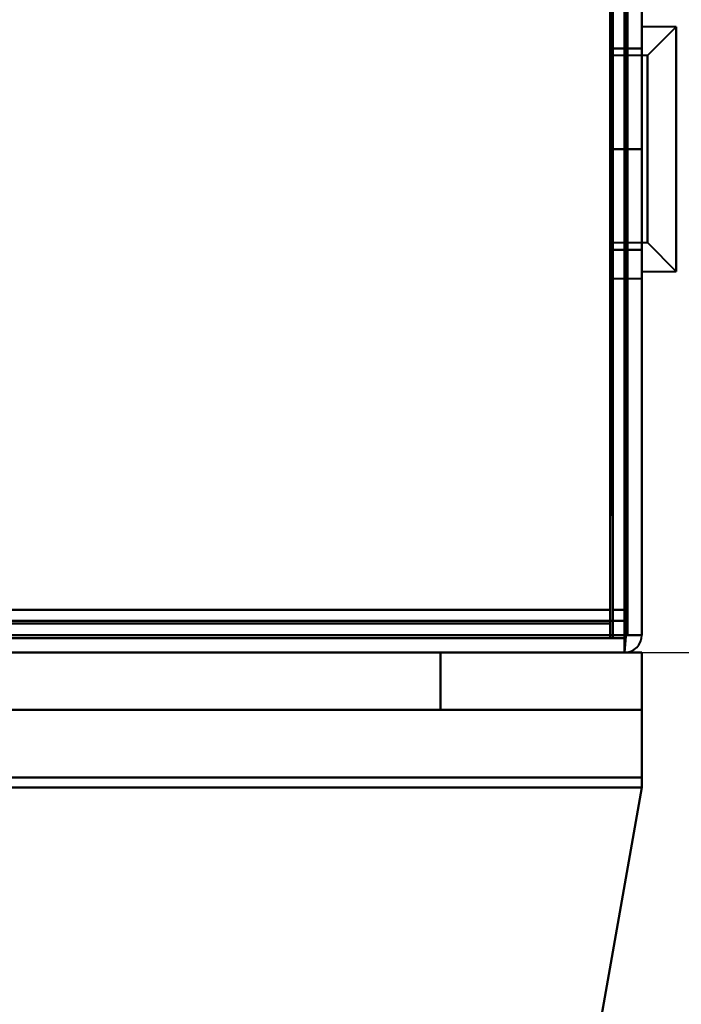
# Model space of a CAD drawing. Header units: millimetres. Extents: x -1442 to 3067, y -120 to 1010.
# Tile 23 of 71: x 303 to 326, y 116 to 150. Entities that reach past the tile are written whole.
import ezdxf

# ---------------------------------------------------------------- set-up
doc = ezdxf.new("R2010")
doc.units = ezdxf.units.MM
doc.layers.add('G-IMPT', color=8, linetype='Continuous', lineweight=40)

# ---------------------------------------------------------------- blocks, each defined once
blk = doc.blocks.new('NEXA 700 CALQUES_dwg-751640-Gauche')
at = {"layer": 'G-IMPT'}
for p, q in [((324.5, 129.472), (324.5, 902.272)), ((325, 128.972), (325, 206.072)), ((324, 145.872), (324, 150.372)), ((324, 150.372), (324, 145.872)), ((324, 150.372), (324, 141.372)), ((325, 141.372), (325, 150.372)), ((325, 145.872), (325, 150.372)), ((325, 150.372), (325, 145.872)), ((326.2, 150.122), (325, 150.122)), ((325, 145.872), (325, 150.122)), ((325, 150.122), (325, 145.872)), ((326.2, 150.122), (325.2, 149.122)), ((326.2, 145.872), (326.2, 150.122)), ((326.2, 150.122), (326.2, 145.872)), ((325.2, 149.122), (324, 149.122)), ((324, 145.872), (324, 149.122)), ((324, 149.122), (324, 145.872)), ((325.2, 145.872), (325.2, 149.122)), ((325.2, 149.122), (325.2, 145.872)), ((324, 142.622), (324, 145.872)), ((324, 145.872), (324, 142.622)), ((324, 141.372), (324, 145.872)), ((324, 145.872), (324, 141.372)), ((325, 141.622), (325, 145.872)), ((325, 145.872), (325, 141.622)), ((325, 141.372), (325, 145.872)), ((325, 145.872), (325, 141.372)), ((325.2, 142.622), (325.2, 145.872)), ((325.2, 145.872), (325.2, 142.622)), ((326.2, 141.622), (326.2, 145.872)), ((326.2, 145.872), (326.2, 141.622)), ((324, 142.622), (325.2, 142.622)), ((325.2, 142.622), (326.2, 141.622)), ((325, 141.622), (326.2, 141.622)), ((324, 141.372), (325, 141.372)), ((323.9, 129.472), (324.5, 129.472)), ((323.9, 128.872), (323.9, 129.472)), ((324.5, 129.472), (323.9, 129.472)), ((323.9, 129.472), (323.9, 128.872)), ((323.9, 129.472), (324.5, 129.472)), ((323.9, 128.872), (323.9, 129.472)), ((324.5, 129.472), (323.9, 129.472)), ((323.9, 129.472), (323.9, 128.872)), ((-360.9, 128.872), (323.9, 128.872)), ((325, 128.972), (324.4, 128.972)), ((325, 128.972), (324.4, 128.972)), ((324.4, 128.972), (325, 128.972)), ((324.4, 128.972), (324.4, 128.372)), ((324.4, 128.372), (324.4, 128.972)), ((324.4, 128.972), (325, 128.972)), ((324.4, 128.372), (324.4, 128.972)), ((324.4, 128.972), (324.4, 128.372)), ((324.4, 128.972), (324.4, 128.372)), ((324.4, 128.372), (324.4, 128.972)), ((324.4, 128.972), (324.4, 128.372)), ((324.4, 128.372), (324.4, 128.972)), ((-361.4, 128.372), (324.4, 128.372)), ((325, 128.372), (-345, 128.372)), ((-326.4, 128.372), (324.4, 128.372)), ((318, 128.372), (324.4, 128.372)), ((318, 128.372), (324.4, 128.372)), ((324.4, 128.372), (318, 128.372)), ((324.4, 128.372), (318, 128.372)), ((324.4, 128.372), (318, 128.372)), ((324.4, 128.372), (318, 128.372)), ((318, 128.372), (324.4, 128.372)), ((318, 128.372), (324.4, 128.372)), ((324.4, 128.372), (325, 128.372)), ((324.4, 128.372), (325, 128.372)), ((325, 128.372), (324.4, 128.372)), ((325, 128.372), (324.4, 128.372)), ((324.4, 128.372), (325, 128.372)), ((324.4, 128.372), (325, 128.372)), ((325, 128.372), (324.4, 128.372)), ((325, 128.372), (324.4, 128.372)), ((325, 126.372), (325, 128.372)), ((325, 126.372), (325, 128.372)), ((325, 123.678), (325, 128.372)), ((325, 123.678), (325, 128.372)), ((325, 128.372), (325, 123.678)), ((325, 128.372), (325, 123.678)), ((325, 123.678), (325, 128.372)), ((325, 123.678), (325, 128.372)), ((325, 126.372), (-345, 126.372)), ((325, 126.372), (-345, 126.372)), ((318, 126.372), (325, 126.372)), ((325, 126.372), (318, 126.372)), ((325, 126.372), (318, 126.372)), ((318, 126.372), (325, 126.372)), ((318, 126.372), (325, 126.372)), ((325, 126.372), (318, 126.372)), ((318, 126.372), (325, 126.372)), ((325, 126.372), (318, 126.372)), ((325, 124.025), (325, 126.372)), ((325, 124.025), (325, 126.372)), ((325, 126.372), (325, 124.025)), ((325, 126.372), (325, 124.025)), ((325, 124.025), (325, 126.372)), ((325, 124.025), (325, 126.372)), ((325, 126.372), (325, 124.025)), ((325, 126.372), (325, 124.025))]:
    blk.add_line(p, q, dxfattribs=at)
at = {"layer": 'G-IMPT', "flags": 128}
for points in [[(325, 902.772), (325, 709.322), (325, 515.872), (325, 322.422), (325, 128.972)], [(325, 128.972), (325, 322.422), (325, 515.872), (325, 709.322), (325, 902.772)], [(325, 128.972), (325, 322.422), (325, 515.872), (325, 709.322), (325, 902.772)], [(325, 902.772), (325, 709.322), (325, 515.872), (325, 322.422), (325, 128.972)], [(323.9, 129.472), (323.9, 322.672), (323.9, 515.872), (323.9, 709.072), (323.9, 902.272)], [(323.9, 902.272), (323.9, 709.072), (323.9, 515.872), (323.9, 322.672), (323.9, 129.472)], [(324, 902.272), (324, 709.072), (324, 515.872), (324, 322.672), (324, 129.472)], [(324, 129.472), (324, 322.672), (324, 515.872), (324, 709.072), (324, 902.272)], [(324.5, 902.272), (324.5, 709.072), (324.5, 515.872), (324.5, 322.672), (324.5, 129.472)], [(324.5, 129.472), (324.5, 322.672), (324.5, 515.872), (324.5, 709.072), (324.5, 902.272)], [(324.5, 902.272), (324.5, 709.072), (324.5, 515.872), (324.5, 322.672), (324.5, 129.472)], [(324.5, 129.472), (324.5, 322.672), (324.5, 515.872), (324.5, 709.072), (324.5, 902.272)], [(324.5, 902.272), (324.5, 709.072), (324.5, 515.872), (324.5, 322.672), (324.5, 129.472)], [(324.5, 129.472), (324.5, 322.672), (324.5, 515.872), (324.5, 709.072), (324.5, 902.272)], [(324.5, 902.272), (324.5, 709.072), (324.5, 515.872), (324.5, 322.672), (324.5, 129.472)], [(324.5, 129.472), (324.5, 322.672), (324.5, 515.872), (324.5, 709.072), (324.5, 902.272)], [(324, 129.472), (324, 148.622), (324, 167.772), (324, 186.922), (324, 206.072)], [(324, 206.072), (324, 186.922), (324, 167.772), (324, 148.622), (324, 129.472)], [(324, 129.472), (324, 148.622), (324, 167.772), (324, 186.922), (324, 206.072)], [(324, 206.072), (324, 186.922), (324, 167.772), (324, 148.622), (324, 129.472)], [(324.4, 128.972), (324.4, 148.247), (324.4, 167.522), (324.4, 186.797), (324.4, 206.072)], [(324.4, 128.972), (324.4, 148.247), (324.4, 167.522), (324.4, 186.797), (324.4, 206.072)], [(324.4, 206.072), (324.4, 186.797), (324.4, 167.522), (324.4, 148.247), (324.4, 128.972)], [(324.4, 206.072), (324.4, 186.797), (324.4, 167.522), (324.4, 148.247), (324.4, 128.972)], [(324.4, 128.972), (324.4, 148.247), (324.4, 167.522), (324.4, 186.797), (324.4, 206.072)], [(324.4, 206.072), (324.4, 186.797), (324.4, 167.522), (324.4, 148.247), (324.4, 128.972)], [(324.5, 129.472), (324.5, 148.622), (324.5, 167.772), (324.5, 186.922), (324.5, 206.072)], [(324.5, 128.972), (324.5, 148.247), (324.5, 167.522), (324.5, 186.797), (324.5, 206.072)], [(324.5, 206.072), (324.5, 186.922), (324.5, 167.772), (324.5, 148.622), (324.5, 129.472)], [(324.5, 129.472), (324.5, 148.622), (324.5, 167.772), (324.5, 186.922), (324.5, 206.072)], [(324.5, 206.072), (324.5, 186.797), (324.5, 167.522), (324.5, 148.247), (324.5, 128.972)], [(324.5, 206.072), (324.5, 186.922), (324.5, 167.772), (324.5, 148.622), (324.5, 129.472)], [(325, 128.972), (325, 148.247), (325, 167.522), (325, 186.797), (325, 206.072)], [(325, 206.072), (325, 186.797), (325, 167.522), (325, 148.247), (325, 128.972)], [(325, 128.972), (325, 148.247), (325, 167.522), (325, 186.797), (325, 206.072)], [(325, 206.072), (325, 186.797), (325, 167.522), (325, 148.247), (325, 128.972)], [(323.95, 162.852), (323.937, 154.602), (323.925, 146.352), (323.912, 138.102), (323.9, 129.852)], [(323.9, 129.852), (323.912, 138.102), (323.925, 146.352), (323.937, 154.602), (323.95, 162.852)], [(323.9, 129.852), (323.9, 138.102), (323.9, 146.352), (323.9, 154.602), (323.9, 162.852)], [(323.9, 162.852), (323.9, 154.602), (323.9, 146.352), (323.9, 138.102), (323.9, 129.852)], [(324, 128.872), (323.987, 137.367), (323.975, 145.862), (323.962, 154.357), (323.95, 162.852)], [(323.95, 162.852), (323.962, 154.357), (323.975, 145.862), (323.987, 137.367), (324, 128.872)], [(324, 129.852), (323.987, 138.102), (323.975, 146.352), (323.962, 154.602), (323.95, 162.852)], [(323.95, 162.852), (323.962, 154.602), (323.975, 146.352), (323.987, 138.102), (324, 129.852)], [(324, 128.872), (324, 137.367), (324, 145.862), (324, 154.357), (324, 162.852)], [(324, 162.852), (324, 154.602), (324, 146.352), (324, 138.102), (324, 129.852)], [(324, 129.852), (324, 138.102), (324, 146.352), (324, 154.602), (324, 162.852)], [(324, 162.852), (324, 154.357), (324, 145.862), (324, 137.367), (324, 128.872)], [(323.9, 129.472), (323.9, 137.447), (323.9, 145.422), (323.9, 153.397), (323.9, 161.372)], [(323.9, 161.372), (323.9, 153.397), (323.9, 145.422), (323.9, 137.447), (323.9, 129.472)], [(323.9, 161.372), (323.9, 153.492), (323.9, 145.612), (323.9, 137.732), (323.9, 129.852)], [(323.9, 129.852), (323.9, 137.732), (323.9, 145.612), (323.9, 153.492), (323.9, 161.372)], [(323.9, 129.472), (323.9, 137.447), (323.9, 145.422), (323.9, 153.397), (323.9, 161.372)], [(323.9, 161.372), (323.9, 153.492), (323.9, 145.612), (323.9, 137.732), (323.9, 129.852)], [(323.9, 161.372), (323.9, 153.397), (323.9, 145.422), (323.9, 137.447), (323.9, 129.472)], [(323.9, 129.852), (323.9, 137.732), (323.9, 145.612), (323.9, 153.492), (323.9, 161.372)], [(324.4, 161.372), (324.4, 153.272), (324.4, 145.172), (324.4, 137.072), (324.4, 128.972)], [(324.4, 128.972), (324.4, 137.072), (324.4, 145.172), (324.4, 153.272), (324.4, 161.372)], [(324.4, 161.372), (324.4, 153.26), (324.4, 145.147), (324.4, 137.035), (324.4, 128.922)], [(324.4, 128.972), (324.4, 137.072), (324.4, 145.172), (324.4, 153.272), (324.4, 161.372)], [(324.4, 128.922), (324.4, 137.035), (324.4, 145.147), (324.4, 153.26), (324.4, 161.372)], [(324.4, 161.372), (324.4, 153.272), (324.4, 145.172), (324.4, 137.072), (324.4, 128.972)], [(324.4, 128.972), (324.4, 137.072), (324.4, 145.172), (324.4, 153.272), (324.4, 161.372)], [(324.4, 161.372), (324.4, 153.272), (324.4, 145.172), (324.4, 137.072), (324.4, 128.972)], [(324.45, 128.922), (324.462, 137.035), (324.475, 145.147), (324.488, 153.26), (324.5, 161.372)], [(324.5, 161.372), (324.488, 153.26), (324.475, 145.147), (324.462, 137.035), (324.45, 128.922)], [(324.5, 161.372), (324.5, 153.492), (324.5, 145.612), (324.5, 137.732), (324.5, 129.852)], [(324.5, 129.852), (324.5, 137.732), (324.5, 145.612), (324.5, 153.492), (324.5, 161.372)], [(324.5, 161.372), (324.5, 153.272), (324.5, 145.172), (324.5, 137.072), (324.5, 128.972)], [(324.5, 128.972), (324.5, 137.072), (324.5, 145.172), (324.5, 153.272), (324.5, 161.372)], [(324.5, 161.372), (324.5, 153.492), (324.5, 145.612), (324.5, 137.732), (324.5, 129.852)], [(324.5, 129.852), (324.5, 137.732), (324.5, 145.612), (324.5, 153.492), (324.5, 161.372)], [(325, 161.372), (325, 153.272), (325, 145.172), (325, 137.072), (325, 128.972)], [(325, 128.972), (325, 137.072), (325, 145.172), (325, 153.272), (325, 161.372)], [(325, 161.372), (325, 153.272), (325, 145.172), (325, 137.072), (325, 128.972)], [(325, 128.972), (325, 137.072), (325, 145.172), (325, 153.272), (325, 161.372)], [(324, 145.872), (324, 146.747), (324, 147.622), (324, 148.497), (324, 149.372)], [(324, 149.372), (324.25, 149.372), (324.5, 149.372), (324.75, 149.372), (325, 149.372)], [(324, 149.372), (324.25, 149.372), (324.5, 149.372), (324.75, 149.372), (325, 149.372)], [(325, 149.372), (324.75, 149.372), (324.5, 149.372), (324.25, 149.372), (324, 149.372)], [(324, 149.372), (324, 148.497), (324, 147.622), (324, 146.747), (324, 145.872)], [(325, 149.372), (324.75, 149.372), (324.5, 149.372), (324.25, 149.372), (324, 149.372)], [(324, 145.872), (324, 146.747), (324, 147.622), (324, 148.497), (324, 149.372)], [(324, 149.372), (324, 148.497), (324, 147.622), (324, 146.747), (324, 145.872)], [(325, 145.872), (325, 146.747), (325, 147.622), (325, 148.497), (325, 149.372)], [(325, 149.372), (325, 148.497), (325, 147.622), (325, 146.747), (325, 145.872)], [(325, 149.372), (325, 148.497), (325, 147.622), (325, 146.747), (325, 145.872)], [(325, 145.872), (325, 146.747), (325, 147.622), (325, 148.497), (325, 149.372)], [(324, 145.872), (324, 144.997), (324, 144.122), (324, 143.247), (324, 142.372)], [(325, 145.872), (324.75, 145.872), (324.5, 145.872), (324.25, 145.872), (324, 145.872)], [(324, 142.372), (324, 143.247), (324, 144.122), (324, 144.997), (324, 145.872)], [(324, 145.872), (324.25, 145.872), (324.5, 145.872), (324.75, 145.872), (325, 145.872)], [(325, 145.872), (324.75, 145.872), (324.5, 145.872), (324.25, 145.872), (324, 145.872)], [(324, 145.872), (324.25, 145.872), (324.5, 145.872), (324.75, 145.872), (325, 145.872)], [(324, 145.872), (324, 144.997), (324, 144.122), (324, 143.247), (324, 142.372)], [(324, 142.372), (324, 143.247), (324, 144.122), (324, 144.997), (324, 145.872)], [(325, 142.372), (325, 143.247), (325, 144.122), (325, 144.997), (325, 145.872)], [(325, 145.872), (325, 144.997), (325, 144.122), (325, 143.247), (325, 142.372)], [(325, 142.372), (325, 143.247), (325, 144.122), (325, 144.997), (325, 145.872)], [(325, 145.872), (325, 144.997), (325, 144.122), (325, 143.247), (325, 142.372)], [(324, 142.372), (324.25, 142.372), (324.5, 142.372), (324.75, 142.372), (325, 142.372)], [(324, 142.372), (324.25, 142.372), (324.5, 142.372), (324.75, 142.372), (325, 142.372)], [(325, 142.372), (324.75, 142.372), (324.5, 142.372), (324.25, 142.372), (324, 142.372)], [(325, 142.372), (324.75, 142.372), (324.5, 142.372), (324.25, 142.372), (324, 142.372)], [(323.9, 129.852), (161.45, 129.852), (-1, 129.852), (-163.45, 129.852), (-325.9, 129.852)], [(-325.9, 129.852), (-163.45, 129.852), (-1, 129.852), (161.45, 129.852), (323.9, 129.852)], [(323.9, 129.852), (161.45, 129.852), (-1, 129.852), (-163.45, 129.852), (-325.9, 129.852)], [(-325.9, 129.852), (-163.45, 129.852), (-1, 129.852), (161.45, 129.852), (323.9, 129.852)], [(-325.9, 129.852), (-163.45, 129.852), (-1, 129.852), (161.45, 129.852), (323.9, 129.852)], [(323.9, 129.852), (161.45, 129.852), (-1, 129.852), (-163.45, 129.852), (-325.9, 129.852)], [(323.9, 129.852), (161.45, 129.852), (-1, 129.852), (-163.45, 129.852), (-325.9, 129.852)], [(-325.9, 129.852), (-163.45, 129.852), (-1, 129.852), (161.45, 129.852), (323.9, 129.852)], [(324, 129.852), (324.125, 129.852), (324.25, 129.852), (324.375, 129.852), (324.5, 129.852)], [(324.5, 129.852), (324.375, 129.852), (324.25, 129.852), (324.125, 129.852), (324, 129.852)], [(324.5, 129.852), (324.375, 129.852), (324.25, 129.852), (324.125, 129.852), (324, 129.852)], [(324, 129.852), (324.125, 129.852), (324.25, 129.852), (324.375, 129.852), (324.5, 129.852)], [(-360.9, 129.472), (-189.7, 129.472), (-18.5, 129.472), (152.7, 129.472), (323.9, 129.472)], [(323.9, 129.472), (152.7, 129.472), (-18.5, 129.472), (-189.7, 129.472), (-360.9, 129.472)], [(-326.4, 129.472), (-163.825, 129.472), (-1.25, 129.472), (161.325, 129.472), (323.9, 129.472)], [(323.9, 129.472), (161.325, 129.472), (-1.25, 129.472), (-163.825, 129.472), (-326.4, 129.472)], [(-326.4, 129.472), (-163.825, 129.472), (-1.25, 129.472), (161.325, 129.472), (323.9, 129.472)], [(323.9, 129.472), (161.325, 129.472), (-1.25, 129.472), (-163.825, 129.472), (-326.4, 129.472)], [(323.95, 129.472), (323.937, 129.472), (323.925, 129.472), (323.912, 129.472), (323.9, 129.472)], [(323.9, 129.472), (323.9, 129.46), (323.9, 129.447), (323.9, 129.435), (323.9, 129.422)], [(323.9, 129.472), (323.912, 129.472), (323.925, 129.472), (323.937, 129.472), (323.95, 129.472)], [(323.9, 129.422), (323.9, 129.435), (323.9, 129.447), (323.9, 129.46), (323.9, 129.472)], [(323.9, 129.422), (323.9, 129.41), (323.9, 129.397), (323.9, 129.385), (323.9, 129.372)], [(323.9, 129.372), (323.9, 129.385), (323.9, 129.397), (323.9, 129.41), (323.9, 129.422)], [(324, 129.472), (323.987, 129.472), (323.975, 129.472), (323.962, 129.472), (323.95, 129.472)], [(323.95, 129.472), (323.962, 129.472), (323.975, 129.472), (323.987, 129.472), (324, 129.472)], [(324, 129.472), (324.125, 129.472), (324.25, 129.472), (324.375, 129.472), (324.5, 129.472)], [(324.5, 129.472), (324.375, 129.472), (324.25, 129.472), (324.125, 129.472), (324, 129.472)], [(324.5, 129.472), (324.375, 129.472), (324.25, 129.472), (324.125, 129.472), (324, 129.472)], [(324, 129.472), (324.125, 129.472), (324.25, 129.472), (324.375, 129.472), (324.5, 129.472)], [(324.5, 129.472), (324.5, 129.347), (324.5, 129.222), (324.5, 129.097), (324.5, 128.972)], [(324.5, 128.972), (324.5, 129.097), (324.5, 129.222), (324.5, 129.347), (324.5, 129.472)], [(324.5, 129.472), (324.5, 129.347), (324.5, 129.222), (324.5, 129.097), (324.5, 128.972)], [(324.5, 128.972), (324.5, 129.097), (324.5, 129.222), (324.5, 129.347), (324.5, 129.472)], [(323.9, 129.372), (152.7, 129.372), (-18.5, 129.372), (-189.7, 129.372), (-360.9, 129.372)], [(-360.9, 129.372), (-189.7, 129.372), (-18.5, 129.372), (152.7, 129.372), (323.9, 129.372)], [(323.9, 129.372), (152.7, 129.372), (-18.5, 129.372), (-189.7, 129.372), (-360.9, 129.372)], [(-360.9, 129.372), (-189.7, 129.372), (-18.5, 129.372), (152.7, 129.372), (323.9, 129.372)], [(-360.9, 129.372), (-189.7, 129.372), (-18.5, 129.372), (152.7, 129.372), (323.9, 129.372)], [(323.9, 129.372), (152.7, 129.372), (-18.5, 129.372), (-189.7, 129.372), (-360.9, 129.372)], [(323.9, 128.872), (323.9, 128.997), (323.9, 129.122), (323.9, 129.247), (323.9, 129.372)], [(323.9, 129.372), (323.9, 129.247), (323.9, 129.122), (323.9, 128.997), (323.9, 128.872)], [(323.9, 129.372), (323.9, 129.247), (323.9, 129.122), (323.9, 128.997), (323.9, 128.872)], [(323.9, 128.872), (323.9, 128.997), (323.9, 129.122), (323.9, 129.247), (323.9, 129.372)], [(-361.4, 128.972), (-189.95, 128.972), (-18.5, 128.972), (152.95, 128.972), (324.4, 128.972)], [(324.4, 128.972), (152.95, 128.972), (-18.5, 128.972), (-189.95, 128.972), (-361.4, 128.972)], [(-361.4, 128.972), (-189.95, 128.972), (-18.5, 128.972), (152.95, 128.972), (324.4, 128.972)], [(324.4, 128.972), (152.95, 128.972), (-18.5, 128.972), (-189.95, 128.972), (-361.4, 128.972)], [(324.4, 128.972), (152.95, 128.972), (-18.5, 128.972), (-189.95, 128.972), (-361.4, 128.972)], [(-361.4, 128.972), (-189.95, 128.972), (-18.5, 128.972), (152.95, 128.972), (324.4, 128.972)], [(-361.4, 128.872), (-189.95, 128.872), (-18.5, 128.872), (152.95, 128.872), (324.4, 128.872)], [(324.4, 128.872), (152.95, 128.872), (-18.5, 128.872), (-189.95, 128.872), (-361.4, 128.872)], [(-360.9, 128.872), (-189.7, 128.872), (-18.5, 128.872), (152.7, 128.872), (323.9, 128.872)], [(323.9, 128.872), (152.7, 128.872), (-18.5, 128.872), (-189.7, 128.872), (-360.9, 128.872)], [(-360.9, 128.872), (-189.7, 128.872), (-18.5, 128.872), (152.7, 128.872), (323.9, 128.872)], [(323.9, 128.872), (152.7, 128.872), (-18.5, 128.872), (-189.7, 128.872), (-360.9, 128.872)], [(323.9, 128.872), (152.7, 128.872), (-18.5, 128.872), (-189.7, 128.872), (-360.9, 128.872)], [(-360.9, 128.872), (-189.7, 128.872), (-18.5, 128.872), (152.7, 128.872), (323.9, 128.872)], [(323.9, 128.872), (152.7, 128.872), (-18.5, 128.872), (-189.7, 128.872), (-360.9, 128.872)], [(-360.9, 128.872), (-189.7, 128.872), (-18.5, 128.872), (152.7, 128.872), (323.9, 128.872)], [(323.9, 128.872), (152.7, 128.872), (-18.5, 128.872), (-189.7, 128.872), (-360.9, 128.872)], [(-360.9, 128.872), (-189.7, 128.872), (-18.5, 128.872), (152.7, 128.872), (323.9, 128.872)], [(-360.9, 128.872), (-189.7, 128.872), (-18.5, 128.872), (152.7, 128.872), (323.9, 128.872)], [(323.9, 128.872), (152.7, 128.872), (-18.5, 128.872), (-189.7, 128.872), (-360.9, 128.872)], [(-326.4, 128.972), (-163.7, 128.972), (-1, 128.972), (161.7, 128.972), (324.4, 128.972)], [(324.4, 128.972), (161.7, 128.972), (-1, 128.972), (-163.7, 128.972), (-326.4, 128.972)], [(-326.4, 128.972), (-163.7, 128.972), (-1, 128.972), (161.7, 128.972), (324.4, 128.972)], [(324.4, 128.972), (161.7, 128.972), (-1, 128.972), (-163.7, 128.972), (-326.4, 128.972)], [(-326.4, 128.972), (-163.7, 128.972), (-1, 128.972), (161.7, 128.972), (324.4, 128.972)], [(324.4, 128.972), (161.7, 128.972), (-1, 128.972), (-163.7, 128.972), (-326.4, 128.972)], [(-326.4, 128.872), (-163.7, 128.872), (-1, 128.872), (161.7, 128.872), (324.4, 128.872)], [(324.4, 128.872), (161.7, 128.872), (-1, 128.872), (-163.7, 128.872), (-326.4, 128.872)], [(-326, 128.872), (-163.5, 128.872), (-1, 128.872), (161.5, 128.872), (324, 128.872)], [(324, 128.872), (161.5, 128.872), (-1, 128.872), (-163.5, 128.872), (-326, 128.872)], [(324, 128.872), (161.5, 128.872), (-1, 128.872), (-163.5, 128.872), (-326, 128.872)], [(-326, 128.872), (-163.5, 128.872), (-1, 128.872), (161.5, 128.872), (324, 128.872)], [(324.4, 128.872), (324.275, 128.872), (324.15, 128.872), (324.025, 128.872), (323.9, 128.872)], [(323.9, 128.872), (324.025, 128.872), (324.15, 128.872), (324.275, 128.872), (324.4, 128.872)], [(323.9, 128.872), (324.025, 128.872), (324.15, 128.872), (324.275, 128.872), (324.4, 128.872)], [(324.4, 128.872), (324.275, 128.872), (324.15, 128.872), (324.025, 128.872), (323.9, 128.872)], [(324.4, 128.972), (324.412, 128.972), (324.425, 128.972), (324.437, 128.972), (324.45, 128.972)], [(324.4, 128.922), (324.4, 128.935), (324.4, 128.947), (324.4, 128.96), (324.4, 128.972)], [(324.45, 128.972), (324.437, 128.972), (324.425, 128.972), (324.412, 128.972), (324.4, 128.972)], [(324.4, 128.972), (324.4, 128.96), (324.4, 128.947), (324.4, 128.935), (324.4, 128.922)], [(324.4, 128.872), (324.4, 128.885), (324.4, 128.897), (324.4, 128.91), (324.4, 128.922)], [(324.4, 128.922), (324.4, 128.91), (324.4, 128.897), (324.4, 128.885), (324.4, 128.872)], [(324.4, 128.372), (324.412, 128.51), (324.425, 128.647), (324.437, 128.785), (324.45, 128.922)], [(324.45, 128.922), (324.437, 128.785), (324.425, 128.647), (324.412, 128.51), (324.4, 128.372)], [(324.4, 128.922), (324.4, 128.785), (324.4, 128.647), (324.4, 128.51), (324.4, 128.372)], [(324.4, 128.372), (324.4, 128.51), (324.4, 128.647), (324.4, 128.785), (324.4, 128.922)], [(324.4, 128.372), (324.4, 128.497), (324.4, 128.622), (324.4, 128.747), (324.4, 128.872)], [(324.4, 128.872), (324.4, 128.747), (324.4, 128.622), (324.4, 128.497), (324.4, 128.372)], [(324.4, 128.872), (324.4, 128.747), (324.4, 128.622), (324.4, 128.497), (324.4, 128.372)], [(324.4, 128.372), (324.4, 128.497), (324.4, 128.622), (324.4, 128.747), (324.4, 128.872)], [(324.45, 128.972), (324.462, 128.972), (324.475, 128.972), (324.488, 128.972), (324.5, 128.972)], [(324.5, 128.972), (324.488, 128.972), (324.475, 128.972), (324.462, 128.972), (324.45, 128.972)], [(324.5, 128.972), (324.625, 128.972), (324.75, 128.972), (324.875, 128.972), (325, 128.972)], [(325, 128.972), (324.875, 128.972), (324.75, 128.972), (324.625, 128.972), (324.5, 128.972)], [(324.5, 128.972), (324.625, 128.972), (324.75, 128.972), (324.875, 128.972), (325, 128.972)], [(325, 128.972), (324.875, 128.972), (324.75, 128.972), (324.625, 128.972), (324.5, 128.972)], [(-361.4, 128.372), (-189.95, 128.372), (-18.5, 128.372), (152.95, 128.372), (324.4, 128.372)], [(324.4, 128.372), (152.95, 128.372), (-18.5, 128.372), (-189.95, 128.372), (-361.4, 128.372)], [(324.4, 128.372), (157.05, 128.372), (-10.3, 128.372), (-177.65, 128.372), (-345, 128.372)], [(-345, 128.372), (-177.65, 128.372), (-10.3, 128.372), (157.05, 128.372), (324.4, 128.372)], [(-345, 128.372), (-177.65, 128.372), (-10.3, 128.372), (157.05, 128.372), (324.4, 128.372)], [(324.4, 128.372), (157.05, 128.372), (-10.3, 128.372), (-177.65, 128.372), (-345, 128.372)], [(-326.4, 128.372), (-165.3, 128.372), (-4.2, 128.372), (156.9, 128.372), (318, 128.372)], [(318, 128.372), (156.9, 128.372), (-4.2, 128.372), (-165.3, 128.372), (-326.4, 128.372)], [(318, 128.372), (156.9, 128.372), (-4.2, 128.372), (-165.3, 128.372), (-326.4, 128.372)], [(-326.4, 128.372), (-165.3, 128.372), (-4.2, 128.372), (156.9, 128.372), (318, 128.372)], [(318, 128.372), (156.9, 128.372), (-4.2, 128.372), (-165.3, 128.372), (-326.4, 128.372)], [(-326.4, 128.372), (-165.3, 128.372), (-4.2, 128.372), (156.9, 128.372), (318, 128.372)], [(324.4, 128.372), (161.7, 128.372), (-1, 128.372), (-163.7, 128.372), (-326.4, 128.372)], [(318, 128.372), (156.9, 128.372), (-4.2, 128.372), (-165.3, 128.372), (-326.4, 128.372)], [(-326.4, 128.372), (-165.3, 128.372), (-4.2, 128.372), (156.9, 128.372), (318, 128.372)], [(-326.4, 128.372), (-163.7, 128.372), (-1, 128.372), (161.7, 128.372), (324.4, 128.372)], [(324.4, 128.372), (161.7, 128.372), (-1, 128.372), (-163.7, 128.372), (-326.4, 128.372)], [(-326.4, 128.372), (-163.7, 128.372), (-1, 128.372), (161.7, 128.372), (324.4, 128.372)], [(324.4, 128.372), (161.7, 128.372), (-1, 128.372), (-163.7, 128.372), (-326.4, 128.372)], [(-326.4, 128.372), (-163.7, 128.372), (-1, 128.372), (161.7, 128.372), (324.4, 128.372)], [(324.4, 128.372), (161.7, 128.372), (-1, 128.372), (-163.7, 128.372), (-326.4, 128.372)], [(-326.4, 128.372), (-163.7, 128.372), (-1, 128.372), (161.7, 128.372), (324.4, 128.372)], [(318, 126.372), (318, 126.872), (318, 127.372), (318, 127.872), (318, 128.372)], [(318, 128.372), (318, 127.872), (318, 127.372), (318, 126.872), (318, 126.372)], [(318, 128.372), (318, 127.872), (318, 127.372), (318, 126.872), (318, 126.372)], [(318, 126.372), (318, 126.872), (318, 127.372), (318, 127.872), (318, 128.372)], [(318, 128.372), (318, 127.872), (318, 127.372), (318, 126.872), (318, 126.372)], [(318, 126.372), (318, 126.872), (318, 127.372), (318, 127.872), (318, 128.372)], [(318, 128.372), (318, 127.872), (318, 127.372), (318, 126.872), (318, 126.372)], [(318, 126.372), (318, 126.872), (318, 127.372), (318, 127.872), (318, 128.372)], [(324.4, 128.372), (324.55, 128.372), (324.7, 128.372), (324.85, 128.372), (325, 128.372)], [(325, 128.372), (324.85, 128.372), (324.7, 128.372), (324.55, 128.372), (324.4, 128.372)], [(325, 128.372), (324.85, 128.372), (324.7, 128.372), (324.55, 128.372), (324.4, 128.372)], [(324.4, 128.372), (324.55, 128.372), (324.7, 128.372), (324.85, 128.372), (325, 128.372)], [(324.4, 128.372), (324.55, 128.372), (324.7, 128.372), (324.85, 128.372), (325, 128.372)], [(325, 128.372), (324.85, 128.372), (324.7, 128.372), (324.55, 128.372), (324.4, 128.372)], [(325, 128.372), (325, 127.872), (325, 127.372), (325, 126.872), (325, 126.372)], [(325, 126.372), (325, 126.872), (325, 127.372), (325, 127.872), (325, 128.372)], [(325, 126.372), (325, 126.872), (325, 127.372), (325, 127.872), (325, 128.372)], [(325, 128.372), (325, 127.872), (325, 127.372), (325, 126.872), (325, 126.372)], [(325, 126.372), (325, 126.872), (325, 127.372), (325, 127.872), (325, 128.372)], [(325, 128.372), (325, 127.872), (325, 127.372), (325, 126.872), (325, 126.372)], [(325, 126.372), (325, 126.872), (325, 127.372), (325, 127.872), (325, 128.372)], [(325, 128.372), (325, 127.872), (325, 127.372), (325, 126.872), (325, 126.372)], [(-345, 126.372), (-177.5, 126.372), (-10, 126.372), (157.5, 126.372), (325, 126.372)], [(325, 126.372), (157.5, 126.372), (-10, 126.372), (-177.5, 126.372), (-345, 126.372)], [(325, 126.372), (157.5, 126.372), (-10, 126.372), (-177.5, 126.372), (-345, 126.372)], [(-345, 126.372), (-177.5, 126.372), (-10, 126.372), (157.5, 126.372), (325, 126.372)], [(325, 126.372), (157.5, 126.372), (-10, 126.372), (-177.5, 126.372), (-345, 126.372)], [(-345, 126.372), (-177.5, 126.372), (-10, 126.372), (157.5, 126.372), (325, 126.372)], [(-345, 126.372), (-177.5, 126.372), (-10, 126.372), (157.5, 126.372), (325, 126.372)], [(325, 126.372), (157.5, 126.372), (-10, 126.372), (-177.5, 126.372), (-345, 126.372)], [(-338, 126.372), (-174, 126.372), (-10, 126.372), (154, 126.372), (318, 126.372)], [(318, 126.372), (154, 126.372), (-10, 126.372), (-174, 126.372), (-338, 126.372)], [(318, 126.372), (154, 126.372), (-10, 126.372), (-174, 126.372), (-338, 126.372)], [(-338, 126.372), (-174, 126.372), (-10, 126.372), (154, 126.372), (318, 126.372)], [(318, 126.372), (154, 126.372), (-10, 126.372), (-174, 126.372), (-338, 126.372)], [(-338, 126.372), (-174, 126.372), (-10, 126.372), (154, 126.372), (318, 126.372)], [(-338, 126.372), (-174, 126.372), (-10, 126.372), (154, 126.372), (318, 126.372)], [(318, 126.372), (154, 126.372), (-10, 126.372), (-174, 126.372), (-338, 126.372)], [(325, 124.025), (157.5, 124.025), (-10, 124.025), (-177.5, 124.025), (-345, 124.025)], [(-345, 124.025), (-177.5, 124.025), (-10, 124.025), (157.5, 124.025), (325, 124.025)], [(-345, 124.025), (-177.5, 124.025), (-10, 124.025), (157.5, 124.025), (325, 124.025)], [(325, 124.025), (157.5, 124.025), (-10, 124.025), (-177.5, 124.025), (-345, 124.025)], [(-345, 124.025), (-177.5, 124.025), (-10, 124.025), (157.5, 124.025), (325, 124.025)], [(325, 124.025), (157.5, 124.025), (-10, 124.025), (-177.5, 124.025), (-345, 124.025)], [(-345, 124.025), (-177.5, 124.025), (-10, 124.025), (157.5, 124.025), (325, 124.025)], [(325, 124.025), (157.5, 124.025), (-10, 124.025), (-177.5, 124.025), (-345, 124.025)], [(325, 124.025), (325, 123.938), (325, 123.851), (325, 123.765), (325, 123.678)], [(325, 123.678), (325, 123.765), (325, 123.851), (325, 123.938), (325, 124.025)], [(325, 123.678), (325, 123.765), (325, 123.851), (325, 123.938), (325, 124.025)], [(325, 124.025), (325, 123.938), (325, 123.851), (325, 123.765), (325, 123.678)], [(325, 123.678), (325, 123.765), (325, 123.851), (325, 123.938), (325, 124.025)], [(325, 124.025), (325, 123.938), (325, 123.851), (325, 123.765), (325, 123.678)], [(325, 123.678), (325, 123.765), (325, 123.851), (325, 123.938), (325, 124.025)], [(325, 124.025), (325, 123.938), (325, 123.851), (325, 123.765), (325, 123.678)], [(325, 123.678), (157.5, 123.678), (-10, 123.678), (-177.5, 123.678), (-345, 123.678)], [(-345, 123.678), (-177.5, 123.678), (-10, 123.678), (157.5, 123.678), (325, 123.678)], [(-345, 123.678), (-177.5, 123.678), (-10, 123.678), (157.5, 123.678), (325, 123.678)], [(325, 123.678), (157.5, 123.678), (-10, 123.678), (-177.5, 123.678), (-345, 123.678)], [(325, 123.678), (157.5, 123.678), (-10, 123.678), (-177.5, 123.678), (-345, 123.678)], [(-345, 123.678), (-177.5, 123.678), (-10, 123.678), (157.5, 123.678), (325, 123.678)], [(325, 123.678), (319.694, 93.585), (314.388, 63.492), (309.081, 33.398), (303.775, 3.305)], [(303.775, 3.305), (309.081, 33.398), (314.388, 63.492), (319.694, 93.585), (325, 123.678)], [(303.775, 3.305), (309.081, 33.398), (314.388, 63.492), (319.694, 93.585), (325, 123.678)], [(325, 123.678), (319.694, 93.585), (314.388, 63.492), (309.081, 33.398), (303.775, 3.305)], [(303.775, 3.305), (309.081, 33.398), (314.388, 63.492), (319.694, 93.585), (325, 123.678)], [(325, 123.678), (319.694, 93.585), (314.388, 63.492), (309.081, 33.398), (303.775, 3.305)], [(303.775, 3.305), (309.081, 33.398), (314.388, 63.492), (319.694, 93.585), (325, 123.678)], [(325, 123.678), (319.694, 93.585), (314.388, 63.492), (309.081, 33.398), (303.775, 3.305)], [(325, 123.678), (319.709, 93.671), (314.418, 63.665), (309.127, 33.659), (303.836, 3.653)], [(303.836, 3.653), (309.127, 33.659), (314.418, 63.665), (319.709, 93.671), (325, 123.678)], [(303.836, 3.653), (309.127, 33.659), (314.418, 63.665), (319.709, 93.671), (325, 123.678)], [(325, 123.678), (319.709, 93.671), (314.418, 63.665), (309.127, 33.659), (303.836, 3.653)], [(325, 123.678), (319.709, 93.671), (314.418, 63.665), (309.127, 33.659), (303.836, 3.653)], [(303.836, 3.653), (309.127, 33.659), (314.418, 63.665), (319.709, 93.671), (325, 123.678)], [(303.836, 3.653), (309.127, 33.659), (314.418, 63.665), (319.709, 93.671), (325, 123.678)], [(325, 123.678), (319.709, 93.671), (314.418, 63.665), (309.127, 33.659), (303.836, 3.653)]]:
    blk.add_lwpolyline(points, dxfattribs=at)
at = {"layer": 'G-IMPT'}
for end in [360, 360, 0, 0]:
    blk.add_arc((324.4, 128.972), 0.6, 270, end, dxfattribs=at)

msp = doc.modelspace()

# ---------------------------------------------------------------- linework, layer by layer
at = {"color": 94, "lineweight": 30}
msp.add_line((-610.6, 128.372), (608.6, 128.372), dxfattribs=at)
msp.add_line((-610.6, 128.372), (608.6, 128.372), dxfattribs=at)

# ---------------------------------------------------------------- block references
at = {"layer": 'G-IMPT'}
msp.add_blockref('NEXA 700 CALQUES_dwg-751640-Gauche', (0, 0), dxfattribs=at)

doc.saveas('drawing.dxf')
